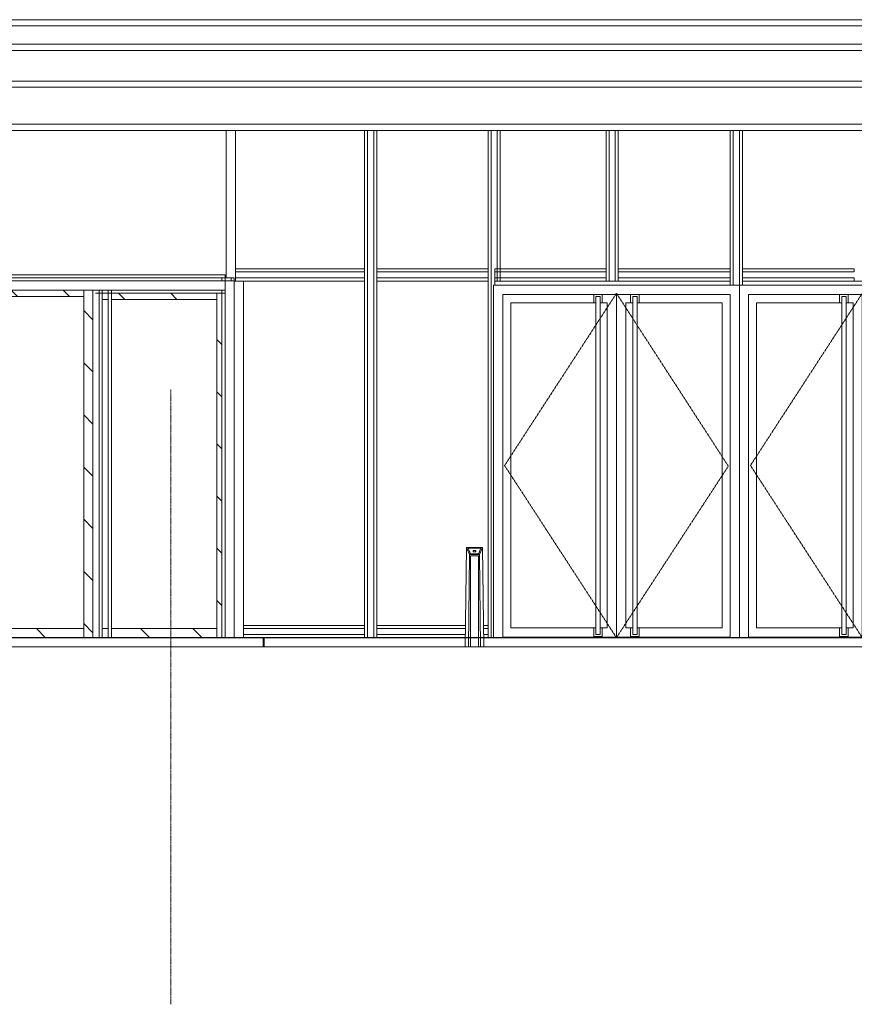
# Model space of a CAD drawing. Header units: millimetres. Extents: x -121668 to 127737, y 1553 to 34854.
# Tile 28 of 94: x -64819 to -58029, y 2719 to 10725. Entities that reach past the tile are written whole.
import ezdxf

# ---------------------------------------------------------------- set-up
doc = ezdxf.new("R2010")
doc.units = ezdxf.units.MM
for name, pattern in [('Center', [40, 10, -5, 20, -5]), ('Dash', [6, 3, -3]), ('Grid Line__1_200_', [10.5, 6, -1.5, 1.5, -1.5])]:
    doc.linetypes.add(name, pattern=pattern)
for name, color, linetype, lineweight in [('A-CLNG', 13, 'Continuous', 20), ('A-DETL-THIN', 151, 'Continuous', 9), ('A-DOOR', 31, 'Continuous', 20), ('A-DOOR-FRAM', 31, 'Continuous', 20), ('A-FLOR-LEVL', 51, 'Continuous', 9), ('A-GENM', 13, 'Continuous', 20), ('A-GLAZ-CWMG', 51, 'Continuous', 20), ('A-WALL', 113, 'Continuous', 20), ('Q-CASE', 31, 'Continuous', 20), ('S-BEAM', 12, 'Continuous', 20), ('S-GRID', 1, 'Continuous', 5)]:
    doc.layers.add(name, color=color, linetype=linetype, lineweight=lineweight)
pattern_1 = [(135, (-49926.7, 1200), (-212.132, -212.132), [])]

# ---------------------------------------------------------------- blocks, each defined once
blk = doc.blocks.new('Rectangular Mullion - DLN_FRAME Corten-13948618-Copy of GBP_NORTH ELEAVTION')
at = {"layer": 'A-GLAZ-CWMG', "lineweight": 9}
for p, q in [((-62998.7, 5800), (-62014.3, 5800)), ((-62998.7, 5775), (-62014.3, 5775)), ((-62014.3, 5800), (-62014.3, 5775)), ((-62998.7, 5725), (-62014.3, 5725)), ((-62014.3, 5725), (-62014.3, 5700))]:
    blk.add_line(p, q, dxfattribs=at)
blk = doc.blocks.new('Rectangular Mullion - DLN_FRAME Corten-13948619-Copy of GBP_NORTH ELEAVTION')
at = {"layer": 'A-GLAZ-CWMG', "lineweight": 9}
for p, q in [((-57019.3, 8650), (-57019.3, 8600)), ((-56994.3, 8650), (-56994.3, 8565)), ((-56944.3, 8650), (-56944.3, 8565)), ((-56919.3, 8650), (-56919.3, 8600))]:
    blk.add_line(p, q, dxfattribs=at)
blk = doc.blocks.new('Rectangular Mullion - DLN_FRAME Corten-13948620-Copy of GBP_NORTH ELEAVTION')
at = {"layer": 'A-GLAZ-CWMG', "lineweight": 9}
for p, q in [((-62014.3, 8650), (-62014.3, 5700)), ((-61989.3, 8650), (-61989.3, 5700)), ((-61939.3, 8650), (-61939.3, 5700)), ((-61914.3, 8650), (-61914.3, 5700))]:
    blk.add_line(p, q, dxfattribs=at)
blk = doc.blocks.new('Rectangular Mullion - DLN_75 x 150mm _WD_-STUR_ OPENING Corten-14406434-Copy of GBP_NORTH ELEAVTION')
at = {"layer": 'A-GLAZ-CWMG', "lineweight": 9}
blk.add_line((-63064.3, 9825), (-63064.3, 8650), dxfattribs=at)
blk = doc.blocks.new('Rectangular Mullion - DLN_FRAME Corten-13948624-Copy of GBP_NORTH ELEAVTION')
at = {"layer": 'A-GLAZ-CWMG', "lineweight": 9}
for p, q in [((-56919.3, 8675), (-56919.3, 8700)), ((-56009.3, 8700), (-56919.3, 8700)), ((-56009.3, 8675), (-56919.3, 8675)), ((-56009.3, 8700), (-56009.3, 8675)), ((-56919.3, 8600), (-56919.3, 8625)), ((-56009.3, 8625), (-56919.3, 8625)), ((-56009.3, 8625), (-56009.3, 8600))]:
    blk.add_line(p, q, dxfattribs=at)
blk = doc.blocks.new('Rectangular Mullion - DLN_FRAME Corten-13948625-Copy of GBP_NORTH ELEAVTION')
at = {"layer": 'A-GLAZ-CWMG', "lineweight": 9}
for p, q in [((-60954.3, 8675), (-60954.3, 8700)), ((-60049.3, 8700), (-60954.3, 8700)), ((-60954.3, 8625), (-60954.3, 8675)), ((-60049.3, 8675), (-60954.3, 8675)), ((-60049.3, 8700), (-60049.3, 8675)), ((-60954.3, 8600), (-60954.3, 8625)), ((-60049.3, 8625), (-60954.3, 8625)), ((-60049.3, 8625), (-60049.3, 8600))]:
    blk.add_line(p, q, dxfattribs=at)
blk = doc.blocks.new('Rectangular Mullion - DLN_FRAME Corten-13948626-Copy of GBP_NORTH ELEAVTION')
at = {"layer": 'A-GLAZ-CWMG', "lineweight": 9}
for p, q in [((-62014.3, 8700), (-63064.3, 8700)), ((-62014.3, 8675), (-63064.3, 8675)), ((-63064.3, 8625), (-63064.3, 8650)), ((-62014.3, 8700), (-62014.3, 8675)), ((-63064.3, 8600), (-63064.3, 8625)), ((-62014.3, 8625), (-63064.3, 8625)), ((-62014.3, 8600), (-62998.7, 8600)), ((-62014.3, 8625), (-62014.3, 8600))]:
    blk.add_line(p, q, dxfattribs=at)
blk = doc.blocks.new('Rectangular Mullion - DLN_FRAME Corten-14406425-Copy of GBP_NORTH ELEAVTION')
at = {"layer": 'A-GLAZ-CWMG', "lineweight": 9}
for p, q in [((-54014.3, 9825), (-54014.3, 8650)), ((-53989.3, 9825), (-53989.3, 8650)), ((-53939.3, 9825), (-53939.3, 8650)), ((-53914.3, 9825), (-53914.3, 8650))]:
    blk.add_line(p, q, dxfattribs=at)
blk = doc.blocks.new('Rectangular Mullion - DLN_FRAME Corten-14406426-Copy of GBP_NORTH ELEAVTION')
at = {"layer": 'A-GLAZ-CWMG', "lineweight": 9}
for p, q in [((-56009.3, 9825), (-56009.3, 8600)), ((-55984.3, 9825), (-55984.3, 8600)), ((-55934.3, 9825), (-55934.3, 8600)), ((-55909.3, 9825), (-55909.3, 8600))]:
    blk.add_line(p, q, dxfattribs=at)
blk = doc.blocks.new('DLN-Double Door_X Corten - Double Glazing Door-1900 x 2800 _WH_-AUTO Corten-14010553-Copy of GBP_NORTH ELEAVTION')
at = {"layer": 'A-DOOR', "linetype": 'Dash', "lineweight": 9}
for p, q in [((-60874.3, 7100), (-59964.3, 8500)), ((-59964.3, 8500), (-59054.3, 7095)), ((-59964.3, 5700), (-60874.3, 7100)), ((-59054.3, 7095), (-59964.3, 5700))]:
    blk.add_line(p, q, dxfattribs=at)
at = {"layer": 'A-DOOR', "lineweight": 9}
for p, q in [((-60149.3, 8490), (-60149.3, 8422)), ((-60079.3, 8422), (-60079.3, 8490)), ((-59964.3, 8490), (-59964.3, 5704)), ((-59964.3, 5704), (-59964.3, 8490)), ((-59849.3, 8490), (-59849.3, 8422)), ((-59779.3, 8422), (-59779.3, 8490)), ((-60824.3, 5779), (-60824.3, 8422)), ((-60824.3, 8422), (-60149.3, 8422)), ((-60149.3, 8422), (-60131.8, 8422)), ((-60096.8, 8474.5), (-60131.8, 8474.5)), ((-60131.8, 5726.5), (-60131.8, 8474.5)), ((-60096.8, 8474.5), (-60096.8, 5726.5)), ((-60096.8, 8422), (-60079.3, 8422)), ((-60079.3, 8422), (-60039.3, 8422)), ((-60039.3, 8422), (-60039.3, 5779)), ((-59889.3, 5779), (-59889.3, 8422)), ((-59889.3, 8422), (-59849.3, 8422)), ((-59849.3, 8422), (-59831.8, 8422)), ((-59831.8, 5726.5), (-59831.8, 8474.5)), ((-59796.8, 8474.5), (-59831.8, 8474.5)), ((-59796.8, 8474.5), (-59796.8, 5726.5)), ((-59796.8, 8422), (-59779.3, 8422)), ((-59779.3, 8422), (-59104.3, 8422)), ((-59104.3, 8422), (-59104.3, 5779)), ((-60149.3, 5779), (-60824.3, 5779)), ((-60131.8, 5779), (-60149.3, 5779)), ((-60149.3, 5779), (-60149.3, 5709)), ((-60079.3, 5779), (-60096.8, 5779)), ((-60079.3, 5709), (-60079.3, 5779)), ((-60039.3, 5779), (-60079.3, 5779)), ((-59849.3, 5779), (-59889.3, 5779)), ((-59849.3, 5779), (-59849.3, 5709)), ((-59831.8, 5779), (-59849.3, 5779)), ((-59779.3, 5779), (-59796.8, 5779)), ((-59779.3, 5709), (-59779.3, 5779)), ((-59104.3, 5779), (-59779.3, 5779)), ((-60889.3, 5704), (-59964.3, 5704)), ((-60149.3, 5709), (-60079.3, 5709)), ((-60096.8, 5726.5), (-60131.8, 5726.5)), ((-59964.3, 5704), (-59039.3, 5704)), ((-59849.3, 5709), (-59779.3, 5709)), ((-59796.8, 5726.5), (-59831.8, 5726.5))]:
    blk.add_line(p, q, dxfattribs=at)
at = {"layer": 'A-DOOR-FRAM', "lineweight": 9}
for p, q in [((-60964.3, 5700), (-60964.3, 8565)), ((-58964.3, 8565), (-60964.3, 8565)), ((-60889.3, 8490), (-60889.3, 5700)), ((-60889.3, 8490), (-59039.3, 8490)), ((-59039.3, 8490), (-59039.3, 5700)), ((-58964.3, 5700), (-58964.3, 8565))]:
    blk.add_line(p, q, dxfattribs=at)
blk = doc.blocks.new('DLN-Double Door_X Corten_SingleDoorSwing - Double Glazing Door-1900 x 2800 _WH_-18312659-Copy of GBP_NORTH ELEAVTION')
at = {"layer": 'A-DOOR', "linetype": 'Dash', "lineweight": 9}
for p, q in [((-58874.3, 7100), (-57964.3, 8500)), ((-57964.3, 8500), (-57054.3, 7095)), ((-57964.3, 5700), (-58874.3, 7100)), ((-57054.3, 7095), (-57964.3, 5700))]:
    blk.add_line(p, q, dxfattribs=at)
at = {"layer": 'A-DOOR', "lineweight": 9}
for p, q in [((-58149.3, 8490), (-58149.3, 8422)), ((-58079.3, 8422), (-58079.3, 8490)), ((-57964.3, 8490), (-57964.3, 5704)), ((-57964.3, 5704), (-57964.3, 8490)), ((-57849.3, 8490), (-57849.3, 8422)), ((-57779.3, 8422), (-57779.3, 8490)), ((-58824.3, 5779), (-58824.3, 8422)), ((-58824.3, 8422), (-58149.3, 8422)), ((-58149.3, 8422), (-58131.8, 8422)), ((-58096.8, 8474.5), (-58131.8, 8474.5)), ((-58131.8, 5726.5), (-58131.8, 8474.5)), ((-58096.8, 8474.5), (-58096.8, 5726.5)), ((-58096.8, 8422), (-58079.3, 8422)), ((-58079.3, 8422), (-58039.3, 8422)), ((-58039.3, 8422), (-58039.3, 5779)), ((-57889.3, 5779), (-57889.3, 8422)), ((-57889.3, 8422), (-57849.3, 8422)), ((-57849.3, 8422), (-57831.8, 8422)), ((-57831.8, 5726.5), (-57831.8, 8474.5)), ((-57796.8, 8474.5), (-57831.8, 8474.5)), ((-57796.8, 8474.5), (-57796.8, 5726.5)), ((-57796.8, 8422), (-57779.3, 8422)), ((-57779.3, 8422), (-57104.3, 8422)), ((-57104.3, 8422), (-57104.3, 5779)), ((-58149.3, 5779), (-58824.3, 5779)), ((-58131.8, 5779), (-58149.3, 5779)), ((-58149.3, 5779), (-58149.3, 5709)), ((-58079.3, 5779), (-58096.8, 5779)), ((-58079.3, 5709), (-58079.3, 5779)), ((-58039.3, 5779), (-58079.3, 5779)), ((-57849.3, 5779), (-57889.3, 5779)), ((-57849.3, 5779), (-57849.3, 5709)), ((-57831.8, 5779), (-57849.3, 5779)), ((-57779.3, 5779), (-57796.8, 5779)), ((-57779.3, 5709), (-57779.3, 5779)), ((-57104.3, 5779), (-57779.3, 5779)), ((-58889.3, 5704), (-57964.3, 5704)), ((-58149.3, 5709), (-58079.3, 5709)), ((-58096.8, 5726.5), (-58131.8, 5726.5)), ((-57964.3, 5704), (-57039.3, 5704)), ((-57849.3, 5709), (-57779.3, 5709)), ((-57796.8, 5726.5), (-57831.8, 5726.5))]:
    blk.add_line(p, q, dxfattribs=at)
at = {"layer": 'A-DOOR-FRAM', "lineweight": 9}
for p, q in [((-58964.3, 5700), (-58964.3, 8565)), ((-56964.3, 8565), (-58964.3, 8565)), ((-58889.3, 8490), (-58889.3, 5700)), ((-58889.3, 8490), (-57039.3, 8490)), ((-57039.3, 8490), (-57039.3, 5700)), ((-56964.3, 6673.1), (-56964.3, 8565))]:
    blk.add_line(p, q, dxfattribs=at)
blk = doc.blocks.new('Rectangular Mullion - DLN_FRAME-11282475-Copy of GBP_NORTH ELEAVTION')
at = {"layer": 'A-GLAZ-CWMG', "lineweight": 9}
for p, q in [((-64203.4, 8650), (-63148.7, 8650)), ((-63148.7, 8650), (-63148.7, 8625)), ((-64203.4, 8625), (-63148.7, 8625))]:
    blk.add_line(p, q, dxfattribs=at)
blk = doc.blocks.new('Rectangular Mullion - DLN_FRAME-11282480-Copy of GBP_NORTH ELEAVTION')
at = {"layer": 'A-GLAZ-CWMG', "lineweight": 9}
for p, q in [((-63148.7, 8525), (-64203.4, 8525)), ((-63148.7, 8500), (-64203.4, 8500))]:
    blk.add_line(p, q, dxfattribs=at)
blk = doc.blocks.new('Rectangular Mullion - DLN_75 x 150mm _WD_-STUR_ OPENING Corten-14016861-Copy of GBP_NORTH ELEAVTION')
at = {"layer": 'A-GLAZ-CWMG', "lineweight": 9}
for p, q in [((-63148.7, 8600.5), (-63073.7, 8600.5)), ((-63148.7, 5700), (-63148.7, 8600.5)), ((-63073.7, 5700), (-63073.7, 8600.5))]:
    blk.add_line(p, q, dxfattribs=at)
blk = doc.blocks.new('Rectangular Mullion - DLN_75 x 150mm _WD_-STUR_ OPENING Corten-14016855-Copy of GBP_NORTH ELEAVTION')
at = {"layer": 'A-GLAZ-CWMG', "lineweight": 9}
for p, q in [((-63148.7, 8600.5), (-64203.4, 8600.5)), ((-63148.7, 8600.5), (-63148.7, 8525.5)), ((-63148.7, 8525.5), (-64203.4, 8525.5))]:
    blk.add_line(p, q, dxfattribs=at)
blk = doc.blocks.new('Rectangular Mullion - DLN_75 x 150mm _WD_-STUR_ OPENING Corten-14016856-Copy of GBP_NORTH ELEAVTION')
at = {"layer": 'A-GLAZ-CWMG', "lineweight": 9}
for p, q in [((-64203.4, 8600.5), (-65203.4, 8600.5)), ((-64203.4, 8525.5), (-65203.4, 8525.5))]:
    blk.add_line(p, q, dxfattribs=at)
blk = doc.blocks.new('Rectangular Mullion - DLN_75 x 150mm _WD_-STUR_ OPENING Corten-13948680-Copy of GBP_NORTH ELEAVTION')
at = {"layer": 'A-GLAZ-CWMG', "lineweight": 9}
for p, q in [((-63073.7, 8600), (-62998.7, 8600)), ((-62998.7, 8600), (-62998.7, 5700))]:
    blk.add_line(p, q, dxfattribs=at)
blk = doc.blocks.new('Rectangular Mullion - DLN_75 x 150mm _WD_-V18-Copy of GBP_NORTH ELEAVTION')
at = {"layer": 'A-GLAZ-CWMG', "lineweight": 9}
h = blk.add_hatch(dxfattribs=at)
h.set_pattern_fill('FP_1', color=256, style=0, pattern_type=2)
h.set_pattern_definition(pattern_1)
h.paths.add_polyline_path([(-65148.7, 8475), (-64298.7, 8475), (-64298.7, 8525.5), (-65148.7, 8525.5)], flags=0)
at = {"layer": 'A-GLAZ-CWMG'}
for p, q in [((-65148.7, 8475), (-65148.7, 8525.5)), ((-64298.7, 8525.5), (-64298.7, 8475)), ((-65148.7, 8475), (-64298.7, 8475))]:
    blk.add_line(p, q, dxfattribs=at)
blk = doc.blocks.new('Rectangular Mullion - DLN_75 x 150mm _WD_-V19-Copy of GBP_NORTH ELEAVTION')
at = {"layer": 'A-GLAZ-CWMG', "lineweight": 9}
h = blk.add_hatch(dxfattribs=at)
h.set_pattern_fill('FP_1', color=256, style=0, pattern_type=2)
h.set_pattern_definition(pattern_1)
h.paths.add_polyline_path([(-65148.7, 5700), (-64298.7, 5700), (-64298.7, 5775), (-65148.7, 5775)], flags=0)
at = {"layer": 'A-GLAZ-CWMG'}
for p, q in [((-65148.7, 5700), (-65148.7, 5775)), ((-64298.7, 5775), (-65148.7, 5775)), ((-64298.7, 5775), (-64298.7, 5700))]:
    blk.add_line(p, q, dxfattribs=at)
blk = doc.blocks.new('Rectangular Mullion - DLN_75 x 150mm _WD_-V20-Copy of GBP_NORTH ELEAVTION')
at = {"layer": 'A-GLAZ-CWMG', "lineweight": 9}
h = blk.add_hatch(dxfattribs=at)
h.set_pattern_fill('FP_1', color=256, style=0, pattern_type=2)
h.set_pattern_definition(pattern_1)
h.paths.add_polyline_path([(-64298.7, 5700), (-64223.7, 5700), (-64223.7, 8525.5), (-64298.7, 8525.5), (-64298.7, 6055.4)], flags=0)
at = {"layer": 'A-GLAZ-CWMG'}
for p, q in [((-64298.7, 8525.5), (-64298.7, 5700)), ((-64223.7, 5700), (-64223.7, 8525.5))]:
    blk.add_line(p, q, dxfattribs=at)
blk = doc.blocks.new('DLN-Surface Channel-S1 - 300x150 _WD_-5719014-Copy of GBP_NORTH ELEAVTION')
at = {"layer": 'Q-CASE'}
for p, q in [((-62839.3, 5700), (-62829.3, 5700)), ((-62829.3, 5700), (-62829.3, 5625)), ((-62829.3, 5625), (-62829.3, 5700)), ((-61193.3, 5700), (-62829.3, 5700)), ((-57001.6, 5700), (-61045.3, 5700)), ((-56001.6, 5700), (-56901.6, 5700)), ((-55001.6, 5700), (-55901.6, 5700)), ((-54001.6, 5700), (-54901.6, 5700)), ((-53099.3, 5700), (-53901.6, 5700)), ((-53099.3, 5625), (-53099.3, 5700)), ((-53099.3, 5700), (-53089.3, 5700)), ((-53099.3, 5700), (-53099.3, 5625))]:
    blk.add_line(p, q, dxfattribs=at)
blk = doc.blocks.new('DLN-Surface Channel-L1 - 300x200 _WD_-15403782-Copy of GBP_NORTH ELEAVTION')
at = {"layer": 'Q-CASE'}
for p, q in [((-62839.3, 5700), (-91279.3, 5700)), ((-62839.3, 5625), (-62839.3, 5700))]:
    blk.add_line(p, q, dxfattribs=at)
blk = doc.blocks.new('Rectangular Mullion - DLN_FRAME-11282478-Copy of GBP_NORTH ELEAVTION')
at = {"layer": 'A-GLAZ-CWMG', "lineweight": 9}
for p, q in [((-66203.4, 8650), (-65203.4, 8650)), ((-66203.4, 8625), (-65203.4, 8625))]:
    blk.add_line(p, q, dxfattribs=at)
blk = doc.blocks.new('Rectangular Mullion - DLN_FRAME Corten-13948660-Copy of GBP_NORTH ELEAVTION')
at = {"layer": 'A-GLAZ-CWMG', "lineweight": 9}
for p, q in [((-64173.3, 8525.5), (-64173.3, 5700)), ((-64148.3, 8525.5), (-64148.3, 5700)), ((-64098.3, 8525.5), (-64098.3, 5700)), ((-64073.3, 8525.5), (-64073.3, 5700))]:
    blk.add_line(p, q, dxfattribs=at)
blk = doc.blocks.new('Rectangular Mullion - DLN_FRAME Corten-13948664-Copy of GBP_NORTH ELEAVTION')
at = {"layer": 'A-GLAZ-CWMG', "lineweight": 9}
for p, q in [((-63173.7, 8625), (-63148.7, 8625)), ((-63173.7, 8600.5), (-63173.7, 8625)), ((-63148.7, 8625), (-63098.7, 8625)), ((-63148.7, 8600.5), (-63148.7, 8625)), ((-63098.7, 8625), (-63073.7, 8625)), ((-63098.7, 8600.5), (-63098.7, 8625)), ((-63073.7, 8600.5), (-63073.7, 8625)), ((-63173.7, 5700), (-63173.7, 8525.5))]:
    blk.add_line(p, q, dxfattribs=at)
blk = doc.blocks.new('Rectangular Mullion - DLN_75 x 150mm _WD_-10022014-Copy of GBP_NORTH ELEAVTION')
at = {"layer": 'A-GLAZ-CWMG', "lineweight": 9}
h = blk.add_hatch(dxfattribs=at)
h.set_pattern_fill('FP_1', color=256, style=0, pattern_type=2)
h.set_pattern_definition(pattern_1)
h.paths.add_polyline_path([(-64148.3, 8450.5), (-64098.3, 8450.5), (-64098.3, 8500), (-64148.3, 8500)], flags=0)
h.paths.add_polyline_path([(-63556.2, 8450.5), (-63214.3, 8450.5), (-63214.3, 8500), (-64073.3, 8500), (-64073.3, 8450.5)], flags=0)
h.paths.add_polyline_path([(-64098.3, 8525), (-64098.3, 8525.5), (-64148.3, 8525)], flags=0)
at = {"layer": 'A-GLAZ-CWMG'}
for p, q in [((-63214.3, 8500), (-63214.3, 8450.5)), ((-64148.3, 8450.5), (-64098.3, 8450.5)), ((-64073.3, 8450.5), (-63214.3, 8450.5))]:
    blk.add_line(p, q, dxfattribs=at)
blk = doc.blocks.new('Rectangular Mullion - DLN_75 x 150mm _WD_-10022015-Copy of GBP_NORTH ELEAVTION')
at = {"layer": 'A-GLAZ-CWMG', "lineweight": 9}
h = blk.add_hatch(dxfattribs=at)
h.set_pattern_fill('FP_1', color=256, style=0, pattern_type=2)
h.set_pattern_definition(pattern_1)
h.paths.add_polyline_path([(-63214.3, 5700), (-63214.3, 5775), (-64073.3, 5775), (-64073.3, 5700), (-63556.2, 5700)], flags=0)
h.paths.add_polyline_path([(-64148.3, 5700), (-64098.3, 5700), (-64098.3, 5775), (-64148.3, 5775)], flags=0)
at = {"layer": 'A-GLAZ-CWMG'}
for p, q in [((-64098.3, 5775), (-64148.3, 5775)), ((-63214.3, 5775), (-64073.3, 5775)), ((-63214.3, 5775), (-63214.3, 5700))]:
    blk.add_line(p, q, dxfattribs=at)
blk = doc.blocks.new('Rectangular Mullion - DLN_75 x 150mm _WD_-9983815-Copy of GBP_NORTH ELEAVTION')
at = {"layer": 'A-GLAZ-CWMG', "lineweight": 9}
h = blk.add_hatch(dxfattribs=at)
h.set_pattern_fill('FP_1', color=256, style=0, pattern_type=2)
h.set_pattern_definition(pattern_1)
h.paths.add_polyline_path([(-63173.7, 5700), (-63173.7, 8500), (-63214.3, 8500), (-63214.3, 5700)], flags=0)
at = {"layer": 'A-GLAZ-CWMG'}
blk.add_line((-63214.3, 8500), (-63214.3, 5700), dxfattribs=at)
blk = doc.blocks.new('Rectangular Mullion - DLN_FRAME Corten-13948629-Copy of GBP_NORTH ELEAVTION')
at = {"layer": 'A-GLAZ-CWMG', "lineweight": 9}
for p, q in [((-61914.3, 5775), (-61914.3, 5800)), ((-61914.3, 5800), (-61192.1, 5800)), ((-61914.3, 5775), (-61192.4, 5775)), ((-61046.5, 5800), (-61009.3, 5800)), ((-61046.2, 5775), (-61009.3, 5775)), ((-61009.3, 5800), (-61009.3, 5775)), ((-61914.3, 5700), (-61914.3, 5725)), ((-61914.3, 5725), (-61193, 5725)), ((-61045.6, 5725), (-61009.3, 5725)), ((-61009.3, 5725), (-61009.3, 5700))]:
    blk.add_line(p, q, dxfattribs=at)
blk = doc.blocks.new('Rectangular Mullion - DLN_FRAME Corten-13948630-Copy of GBP_NORTH ELEAVTION')
at = {"layer": 'A-GLAZ-CWMG', "lineweight": 9}
for p, q in [((-61914.3, 8675), (-61914.3, 8700)), ((-61009.3, 8700), (-61914.3, 8700)), ((-61009.3, 8675), (-61914.3, 8675)), ((-61009.3, 8700), (-61009.3, 8675)), ((-61914.3, 8600), (-61914.3, 8625)), ((-61009.3, 8625), (-61914.3, 8625)), ((-61009.3, 8600), (-61914.3, 8600)), ((-61009.3, 8625), (-61009.3, 8600))]:
    blk.add_line(p, q, dxfattribs=at)
blk = doc.blocks.new('Rectangular Mullion - DLN_FRAME Corten-V28-Copy of GBP_NORTH ELEAVTION')
at = {"layer": 'A-GLAZ-CWMG', "lineweight": 9}
for p, q in [((-61009.3, 8650), (-61009.3, 5700)), ((-60984.3, 8650), (-60984.3, 5700)), ((-60934.3, 8650), (-60934.3, 8600)), ((-60909.3, 8650), (-60909.3, 8600))]:
    blk.add_line(p, q, dxfattribs=at)
blk = doc.blocks.new('Structural Framing 1 - Structural Framing 1-10457552-Copy of GBP_NORTH ELEAVTION')
at = {"layer": 'S-BEAM'}
for p, q in [((-90689.3, 10725), (-48809.3, 10725)), ((-48539.3, 10675), (-90689.3, 10675)), ((-90689.3, 10525), (-48539.3, 10525)), ((-48809.3, 10475), (-90689.3, 10475))]:
    blk.add_line(p, q, dxfattribs=at)
blk = doc.blocks.new('DLN_Automatic Door Bollard - DLN_Automatic Door Bollard-15018911-Copy of GBP_NORTH ELEAVTION')
at = {"layer": 'A-GENM', "lineweight": 9}
for p, q in [((-61184, 6432.7), (-61194.3, 5625)), ((-61159.7, 6375), (-61184, 6432.7)), ((-61184, 6432.7), (-61054.6, 6432.7)), ((-61151.6, 6380), (-61171.7, 6427.7)), ((-61171.7, 6427.7), (-61066.9, 6427.7)), ((-61068.2, 6427.2), (-61170.4, 6427.2)), ((-61170.4, 6427.2), (-61150.8, 6380.5)), ((-61170.4, 6424.8), (-61170.4, 6427.2)), ((-61129.3, 6408.6), (-61129.3, 6399.1)), ((-61111.3, 6409.6), (-61127.3, 6409.6)), ((-61109.3, 6399.1), (-61109.3, 6408.6)), ((-61087.8, 6380.5), (-61068.2, 6427.2)), ((-61066.9, 6427.7), (-61087, 6380)), ((-61054.6, 6432.7), (-61078.9, 6375)), ((-61068.2, 6427.2), (-61068.2, 6424.8)), ((-61044.3, 5625), (-61054.6, 6432.7)), ((-61169.3, 5625), (-61159.7, 6375)), ((-61078.9, 6375), (-61159.7, 6375)), ((-61153, 5625), (-61153, 6365)), ((-61153, 6365), (-61087.2, 6365)), ((-61087, 6380), (-61151.6, 6380)), ((-61150.8, 6380.5), (-61087.8, 6380.5)), ((-61127.3, 6398.1), (-61111.3, 6398.1)), ((-61087.2, 6365), (-61087.2, 5625)), ((-61069.3, 5625), (-61078.9, 6375))]:
    blk.add_line(p, q, dxfattribs=at)
for centre, start_param, end_param in [((-61127.3, 6408.6), 1.570796, 3.141593), ((-61111.3, 6408.6), 0, 1.570796), ((-61127.3, 6399.1), 3.141593, 4.712389), ((-61111.3, 6399.1), 4.712389, 6.283185)]:
    blk.add_ellipse(centre, major_axis=(2, 0), ratio=0.5, start_param=start_param, end_param=end_param, dxfattribs=at)
blk = doc.blocks.new('DLN_Tactile - Positional Tiles-3867764-Copy of GBP_NORTH ELEAVTION')
at = {"layer": 'A-GENM'}
for p, q in [((-60319.3, 5702), (-60019.3, 5702)), ((-60319.3, 5700), (-60319.3, 5702)), ((-60019.3, 5700), (-60319.3, 5700)), ((-60019.3, 5700), (-60019.3, 5702))]:
    blk.add_line(p, q, dxfattribs=at)
blk = doc.blocks.new('DLN_Tactile - Directional Tiles-3867766-Copy of GBP_NORTH ELEAVTION')
at = {"layer": 'A-GENM'}
for p, q in [((-60019.3, 5702), (-59719.3, 5702)), ((-60019.3, 5702), (-60019.3, 5700)), ((-59719.3, 5700), (-60019.3, 5700)), ((-59719.3, 5700), (-59719.3, 5702))]:
    blk.add_line(p, q, dxfattribs=at)

msp = doc.modelspace()

# ---------------------------------------------------------------- linework, layer by layer
at = {"layer": 'A-CLNG'}
for p, q in [((-90439.3, 10225), (-48689.3, 10225)), ((-48689.3, 10175), (-90439.3, 10175)), ((-90319.3, 9875), (-48809.3, 9875)), ((-48809.3, 9825), (-90319.3, 9825))]:
    msp.add_line(p, q, dxfattribs=at)
at = {"layer": 'A-DETL-THIN'}
msp.add_line((-7232.7, 5625), (-121667.8, 5625), dxfattribs=at)
at = {"layer": 'A-FLOR-LEVL', "linetype": 'Center', "lineweight": 5}
msp.add_line((-108303, 5625), (-8057.7, 5625), dxfattribs=at)
at = {"layer": 'A-WALL', "lineweight": 15}
msp.add_line((-63139.3, 8625), (-63139.3, 9825), dxfattribs=at)
at = {"layer": 'A-WALL', "lineweight": 9}
for p, q in [((-60954.3, 8600), (-60954.3, 8565)), ((-59039.3, 8600), (-60954.3, 8600)), ((-59039.3, 8565), (-59039.3, 8600)), ((-57019.3, 8600), (-58939.3, 8600)), ((-58939.3, 8600), (-58939.3, 8565))]:
    msp.add_line(p, q, dxfattribs=at)
at = {"layer": 'S-GRID', "linetype": 'Grid Line__1_200_', "lineweight": 18}
msp.add_line((-63589.3, 2718.7), (-63589.3, 7718.7), dxfattribs=at)

# ---------------------------------------------------------------- block references
at = {"layer": 'A-DOOR', "lineweight": 9}
for name in ['DLN-Double Door_X Corten - Double Glazing Door-1900 x 2800 _WH_-AUTO Corten-14010553-Copy of GBP_NORTH ELEAVTION', 'DLN-Double Door_X Corten_SingleDoorSwing - Double Glazing Door-1900 x 2800 _WH_-18312659-Copy of GBP_NORTH ELEAVTION']:
    msp.add_blockref(name, (0, 0), dxfattribs=at)
at = {"layer": 'A-GENM', "lineweight": 9}
msp.add_blockref('DLN_Automatic Door Bollard - DLN_Automatic Door Bollard-15018911-Copy of GBP_NORTH ELEAVTION', (0, 0), dxfattribs=at)
at = {"layer": 'A-GENM'}
for name, p in [('DLN_Tactile - Directional Tiles-3867766-Copy of GBP_NORTH ELEAVTION', (-5100, 0)), ('DLN_Tactile - Directional Tiles-3867766-Copy of GBP_NORTH ELEAVTION', (-4800, 0)), ('DLN_Tactile - Directional Tiles-3867766-Copy of GBP_NORTH ELEAVTION', (-4500, 0)), ('DLN_Tactile - Directional Tiles-3867766-Copy of GBP_NORTH ELEAVTION', (-4200, 0)), ('DLN_Tactile - Directional Tiles-3867766-Copy of GBP_NORTH ELEAVTION', (-3900, 0)), ('DLN_Tactile - Directional Tiles-3867766-Copy of GBP_NORTH ELEAVTION', (-3600, 0)), ('DLN_Tactile - Directional Tiles-3867766-Copy of GBP_NORTH ELEAVTION', (-3300, 0)), ('DLN_Tactile - Directional Tiles-3867766-Copy of GBP_NORTH ELEAVTION', (-3000, 0)), ('DLN_Tactile - Directional Tiles-3867766-Copy of GBP_NORTH ELEAVTION', (-2700, 0)), ('DLN_Tactile - Directional Tiles-3867766-Copy of GBP_NORTH ELEAVTION', (-2400, 0)), ('DLN_Tactile - Directional Tiles-3867766-Copy of GBP_NORTH ELEAVTION', (-2100, 0)), ('DLN_Tactile - Directional Tiles-3867766-Copy of GBP_NORTH ELEAVTION', (-1800, 0)), ('DLN_Tactile - Directional Tiles-3867766-Copy of GBP_NORTH ELEAVTION', (-1500, 0)), ('DLN_Tactile - Directional Tiles-3867766-Copy of GBP_NORTH ELEAVTION', (-1200, 0)), ('DLN_Tactile - Directional Tiles-3867766-Copy of GBP_NORTH ELEAVTION', (-900, 0)), ('DLN_Tactile - Positional Tiles-3867764-Copy of GBP_NORTH ELEAVTION', (-300, 0)), ('DLN_Tactile - Positional Tiles-3867764-Copy of GBP_NORTH ELEAVTION', (0, 0)), ('DLN_Tactile - Directional Tiles-3867766-Copy of GBP_NORTH ELEAVTION', (0, 0)), ('DLN_Tactile - Directional Tiles-3867766-Copy of GBP_NORTH ELEAVTION', (300, 0)), ('DLN_Tactile - Directional Tiles-3867766-Copy of GBP_NORTH ELEAVTION', (600, 0)), ('DLN_Tactile - Directional Tiles-3867766-Copy of GBP_NORTH ELEAVTION', (900, 0)), ('DLN_Tactile - Directional Tiles-3867766-Copy of GBP_NORTH ELEAVTION', (1200, 0)), ('DLN_Tactile - Directional Tiles-3867766-Copy of GBP_NORTH ELEAVTION', (1500, 0)), ('DLN_Tactile - Directional Tiles-3867766-Copy of GBP_NORTH ELEAVTION', (1800, 0))]:
    msp.add_blockref(name, p, dxfattribs=at)
at = {"layer": 'A-GLAZ-CWMG', "lineweight": 9}
for name, p in [('Rectangular Mullion - DLN_75 x 150mm _WD_-STUR_ OPENING Corten-14406434-Copy of GBP_NORTH ELEAVTION', (0, 0)), ('Rectangular Mullion - DLN_FRAME Corten-14406425-Copy of GBP_NORTH ELEAVTION', (-8000, 0)), ('Rectangular Mullion - DLN_FRAME Corten-14406425-Copy of GBP_NORTH ELEAVTION', (-6995, 0)), ('Rectangular Mullion - DLN_FRAME Corten-14406426-Copy of GBP_NORTH ELEAVTION', (-4040, 0)), ('Rectangular Mullion - DLN_FRAME Corten-14406425-Copy of GBP_NORTH ELEAVTION', (-5025, 0)), ('Rectangular Mullion - DLN_FRAME-11282478-Copy of GBP_NORTH ELEAVTION', (1000, 0)), ('Rectangular Mullion - DLN_FRAME-11282475-Copy of GBP_NORTH ELEAVTION', (0, 0)), ('Rectangular Mullion - DLN_FRAME Corten-13948626-Copy of GBP_NORTH ELEAVTION', (0, 0)), ('Rectangular Mullion - DLN_FRAME Corten-13948620-Copy of GBP_NORTH ELEAVTION', (0, 0)), ('Rectangular Mullion - DLN_FRAME Corten-13948630-Copy of GBP_NORTH ELEAVTION', (0, 0)), ('Rectangular Mullion - DLN_FRAME Corten-V28-Copy of GBP_NORTH ELEAVTION', (0, 0)), ('Rectangular Mullion - DLN_FRAME Corten-13948625-Copy of GBP_NORTH ELEAVTION', (0, 0)), ('Rectangular Mullion - DLN_FRAME Corten-13948624-Copy of GBP_NORTH ELEAVTION', (-3030, 0)), ('Rectangular Mullion - DLN_FRAME Corten-13948619-Copy of GBP_NORTH ELEAVTION', (-2020, 0)), ('Rectangular Mullion - DLN_FRAME Corten-13948624-Copy of GBP_NORTH ELEAVTION', (-2020, 0)), ('Rectangular Mullion - DLN_75 x 150mm _WD_-STUR_ OPENING Corten-14016856-Copy of GBP_NORTH ELEAVTION', (0, 0)), ('Rectangular Mullion - DLN_75 x 150mm _WD_-STUR_ OPENING Corten-14016855-Copy of GBP_NORTH ELEAVTION', (0, 0)), ('Rectangular Mullion - DLN_FRAME Corten-13948664-Copy of GBP_NORTH ELEAVTION', (0, 0)), ('Rectangular Mullion - DLN_75 x 150mm _WD_-STUR_ OPENING Corten-14016861-Copy of GBP_NORTH ELEAVTION', (0, 0)), ('Rectangular Mullion - DLN_75 x 150mm _WD_-STUR_ OPENING Corten-13948680-Copy of GBP_NORTH ELEAVTION', (0, 0)), ('Rectangular Mullion - DLN_FRAME-11282480-Copy of GBP_NORTH ELEAVTION', (0, 0)), ('Rectangular Mullion - DLN_FRAME Corten-13948660-Copy of GBP_NORTH ELEAVTION', (0, 0)), ('Rectangular Mullion - DLN_FRAME Corten-13948618-Copy of GBP_NORTH ELEAVTION', (0, 0)), ('Rectangular Mullion - DLN_FRAME Corten-13948629-Copy of GBP_NORTH ELEAVTION', (0, 0))]:
    msp.add_blockref(name, p, dxfattribs=at)
at = {"layer": 'A-GLAZ-CWMG'}
for name in ['Rectangular Mullion - DLN_75 x 150mm _WD_-V18-Copy of GBP_NORTH ELEAVTION', 'Rectangular Mullion - DLN_75 x 150mm _WD_-V20-Copy of GBP_NORTH ELEAVTION', 'Rectangular Mullion - DLN_75 x 150mm _WD_-10022014-Copy of GBP_NORTH ELEAVTION', 'Rectangular Mullion - DLN_75 x 150mm _WD_-9983815-Copy of GBP_NORTH ELEAVTION', 'Rectangular Mullion - DLN_75 x 150mm _WD_-V19-Copy of GBP_NORTH ELEAVTION', 'Rectangular Mullion - DLN_75 x 150mm _WD_-10022015-Copy of GBP_NORTH ELEAVTION']:
    msp.add_blockref(name, (0, 0), dxfattribs=at)
at = {"layer": 'Q-CASE'}
for name in ['DLN-Surface Channel-L1 - 300x200 _WD_-15403782-Copy of GBP_NORTH ELEAVTION', 'DLN-Surface Channel-S1 - 300x150 _WD_-5719014-Copy of GBP_NORTH ELEAVTION']:
    msp.add_blockref(name, (0, 0), dxfattribs=at)
at = {"layer": 'S-BEAM'}
msp.add_blockref('Structural Framing 1 - Structural Framing 1-10457552-Copy of GBP_NORTH ELEAVTION', (0, 0), dxfattribs=at)

doc.saveas('drawing.dxf')
